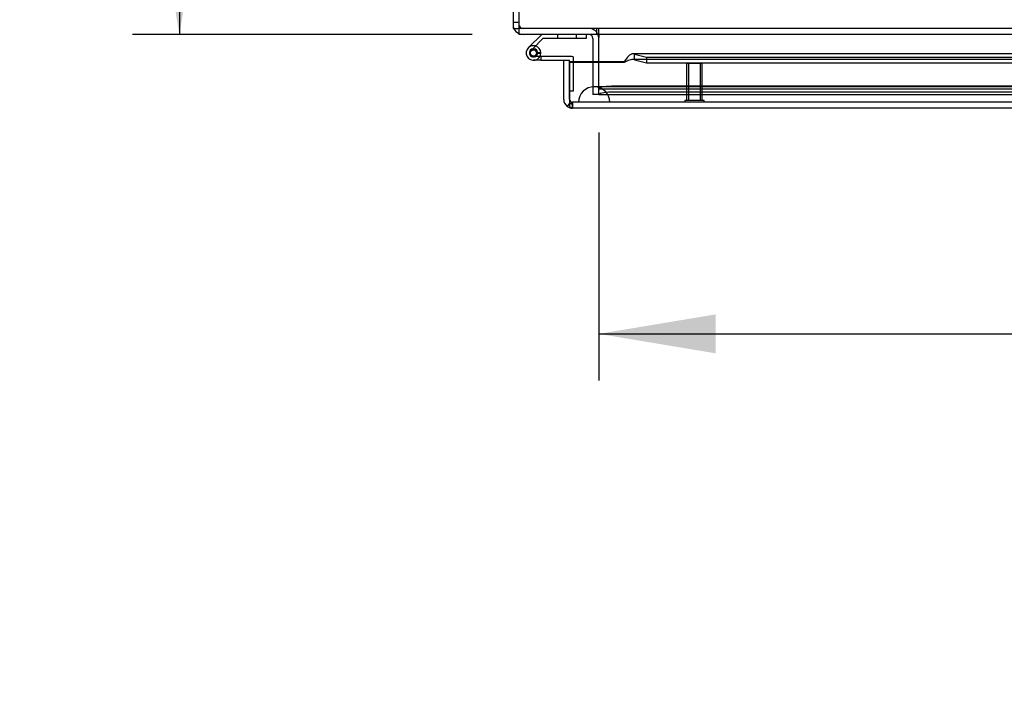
# Model space of a CAD drawing. Header units: inches. Extents: x 1 to 299, y -2 to 199.
# Tile 44 of 68: x 55 to 71, y 157 to 167. Entities that reach past the tile are written whole.
import ezdxf
from ezdxf.enums import TextEntityAlignment as Align
from ezdxf.lldxf.tags import DXFTag

# ---------------------------------------------------------------- set-up
doc = ezdxf.new("R2010")
doc.units = ezdxf.units.IN
doc.header["$MEASUREMENT"] = 0
for name, color, linetype in [('COM53933-2', 7, 'Continuous'), ('COM53955-2', 7, 'Continuous'), ('COM54746-60', 7, 'Continuous'), ('COM70220', 7, 'Continuous'), ('COM71178-1', 7, 'Continuous'), ('COM71180-2', 7, 'Continuous'), ('Default', 7, 'Continuous'), ('STD26258', 7, 'Continuous')]:
    doc.layers.add(name, color=color, linetype=linetype)
doc.styles.add('SEACAD_Times_New_Roman', font='times.ttf')
tags = doc.linetypes.add('HIDDEN2', pattern=[0.1875, 0.125, -0.0625]).pattern_tags.tags
tags[6:7] = [DXFTag(74, 4), DXFTag(75, 0), DXFTag(340, '0'), DXFTag(46, 0.0), DXFTag(50, 0.0), DXFTag(44, 0.0), DXFTag(45, 0.0)]
tags[4:5] = [DXFTag(74, 4), DXFTag(75, 0), DXFTag(340, '0'), DXFTag(46, 0.0), DXFTag(50, 0.0), DXFTag(44, 0.0), DXFTag(45, 0.0)]
doc.dimstyles.new('HAMMOND_(STH_-_300x200)', dxfattribs={"dimtxt": 1.5, "dimasz": 1.875, "dimexe": 0.75, "dimexo": 0.75, "dimgap": 0.375, "dimtad": 0, "dimtih": 1, "dimtoh": 1, "dimzin": 0, "dimdsep": 46, "dimtxsty": 'SEACAD_Times_New_Roman', "dimblk1": '_SE_FILLED', "dimblk2": '_SE_FILLED', "dimsah": 1, "dimcen": 0.75, "dimadec": 0, "dimazin": 0, "dimtfac": 0.8, "dimtofl": 0, "dimtmove": 0, "dimatfit": 3, "dimfxl": 1, "dimtolj": 1, "dimtzin": 0, "dimarcsym": 0})

# ---------------------------------------------------------------- blocks, each defined once
blk = doc.blocks.new('SE6')
at = {"layer": 'COM53933-2', "color": 7, "linetype": 'Continuous'}
for p, q in [((63.067, 178.739), (63.067, 167.181)), ((63.067, 167.181), (63.067, 167.038)), ((93.937, 167.038), (63.067, 167.038)), ((64.347, 167.038), (64.347, 166.99)), ((64.347, 166.597), (64.347, 166.99))]:
    blk.add_line(p, q, dxfattribs=at)
at = {"layer": 'COM53933-2', "color": 7, "linetype": 'HIDDEN2'}
for p, q in [((93.937, 167.133), (63.067, 167.133)), ((64.317, 167.038), (64.317, 167.133)), ((64.347, 167.038), (64.347, 167.133)), ((64.347, 166.214), (64.347, 166.597)), ((64.347, 166.167), (64.347, 166.214)), ((91.407, 166.207), (64.597, 166.207)), ((64.347, 166.071), (64.347, 166.167)), ((64.347, 166.167), (64.348, 166.166)), ((64.347, 166.166), (91.657, 166.166)), ((64.348, 166.073), (64.347, 166.071)), ((64.347, 166.071), (64.347, 166.071)), ((64.347, 166.071), (91.657, 166.071)), ((91.407, 166.113), (64.597, 166.113))]:
    blk.add_line(p, q, dxfattribs=at)
for centre, major_axis, start_param, end_param in [((64.597, 166.163), (-0.25, 0), 4.712389, 6.211302), ((64.597, 166.07), (0.25, 0), 1.570796, 3.06971)]:
    blk.add_ellipse(centre, major_axis=major_axis, ratio=0.173648, start_param=start_param, end_param=end_param, dxfattribs=at)
at = {"layer": 'COM53955-2', "color": 7, "linetype": 'Continuous'}
for p, q in [((77.913, 166.728), (64.895, 166.728)), ((64.92, 166.631), (64.92, 166.723)), ((64.92, 166.723), (65.109, 166.674)), ((65.109, 166.674), (65.109, 166.582)), ((65.109, 166.674), (77.913, 166.674)), ((63.784, 166.623), (63.879, 166.623)), ((63.784, 165.996), (63.784, 166.623)), ((63.879, 165.996), (63.879, 166.623)), ((63.879, 166.589), (63.879, 166.597)), ((64.754, 166.597), (63.879, 166.597)), ((63.879, 166.589), (63.879, 166.585)), ((64.754, 166.589), (63.879, 166.589)), ((63.879, 166.585), (63.879, 165.996)), ((64.754, 166.589), (64.754, 166.597)), ((64.92, 166.631), (65.109, 166.582)), ((65.109, 166.582), (77.913, 166.582)), ((63.879, 165.933), (63.84, 165.883)), ((63.879, 165.996), (63.879, 165.883)), ((63.879, 165.996), (63.879, 165.933)), ((63.879, 165.996), (63.879, 165.996)), ((92.016, 165.853), (63.927, 165.853)), ((63.927, 165.853), (63.927, 165.853)), ((63.927, 165.853), (63.927, 165.853))]:
    blk.add_line(p, q, dxfattribs=at)
at = {"layer": 'COM53955-2', "color": 7, "linetype": 'HIDDEN2'}
for p, q in [((91.048, 166.633), (64.895, 166.633)), ((63.879, 165.996), (63.879, 165.996)), ((92.016, 165.948), (63.927, 165.948)), ((63.927, 165.948), (63.927, 165.853)), ((63.927, 165.853), (63.927, 165.948))]:
    blk.add_line(p, q, dxfattribs=at)
at = {"layer": 'COM53955-2', "color": 7, "linetype": 'Continuous'}
for start, end in [(180, 232.4348), (232.4348, 269.8442), (269.9238, 270)]:
    blk.add_arc((63.927, 165.996), 0.143, start, end, dxfattribs=at)
at = {"layer": 'COM53955-2', "color": 7, "linetype": 'HIDDEN2'}
for start, end in [(180, 269.7731), (180, 269.7731), (269.7731, 270)]:
    blk.add_arc((63.927, 165.996), 0.048, start, end, dxfattribs=at)
at = {"layer": 'COM53955-2', "color": 7, "linetype": 'Continuous'}
for points, knots in [([(64.92, 166.723), (64.906, 166.729), (64.892, 166.73), (64.865, 166.722), (64.851, 166.714), (64.823, 166.69), (64.809, 166.675), (64.782, 166.639), (64.768, 166.618), (64.754, 166.597)], [0, 0, 0, 0, 0.25, 0.25, 0.5, 0.5, 0.75, 0.75, 1, 1, 1, 1]), ([(64.92, 166.631), (64.906, 166.633), (64.892, 166.634), (64.865, 166.631), (64.851, 166.628), (64.823, 166.62), (64.809, 166.615), (64.782, 166.603), (64.768, 166.596), (64.754, 166.589)], [0, 0, 0, 0, 0.25, 0.25, 0.5, 0.5, 0.75, 0.75, 1, 1, 1, 1]), ([(63.879, 165.883), (63.887, 165.873), (63.895, 165.866), (63.907, 165.858), (63.911, 165.856), (63.919, 165.854), (63.923, 165.853), (63.927, 165.853)], [0, 0, 0, 0, 0.5, 0.5, 0.75, 0.75, 1, 1, 1, 1])]:
    blk.add_open_spline(points, degree=3, knots=knots, dxfattribs=at)
at = {"layer": 'COM53955-2', "color": 7, "linetype": 'HIDDEN2'}
for points, knots in [([(63.927, 165.853), (63.927, 165.861), (63.927, 165.869), (63.927, 165.876), (63.927, 165.885), (63.927, 165.893), (63.926, 165.901), (63.926, 165.903), (63.926, 165.906), (63.926, 165.908), (63.926, 165.91), (63.926, 165.911), (63.926, 165.913), (63.925, 165.914), (63.925, 165.916), (63.925, 165.917), (63.924, 165.918), (63.924, 165.918), (63.924, 165.919), (63.923, 165.919), (63.923, 165.92), (63.922, 165.92), (63.92, 165.921), (63.918, 165.922), (63.916, 165.922), (63.912, 165.923), (63.908, 165.924), (63.904, 165.925), (63.9, 165.926), (63.896, 165.927), (63.891, 165.928), (63.887, 165.93), (63.883, 165.932), (63.879, 165.933)], [0, 0, 0, 0, 0.177165, 0.177165, 0.177165, 0.361608, 0.361608, 0.361608, 0.415508, 0.415508, 0.415508, 0.453914, 0.453914, 0.453914, 0.48497, 0.48497, 0.48497, 0.503403, 0.503403, 0.503403, 0.521794, 0.521794, 0.521794, 0.589718, 0.589718, 0.589718, 0.722354, 0.722354, 0.722354, 0.860771, 0.860771, 0.860771, 1, 1, 1, 1]), ([(63.879, 165.933), (63.886, 165.93), (63.894, 165.927), (63.905, 165.924), (63.909, 165.924), (63.914, 165.923), (63.916, 165.922), (63.919, 165.921), (63.92, 165.921), (63.922, 165.92), (63.923, 165.92), (63.924, 165.918), (63.925, 165.917), (63.925, 165.914), (63.925, 165.913), (63.926, 165.909), (63.926, 165.906), (63.926, 165.897), (63.926, 165.892), (63.927, 165.875), (63.927, 165.864), (63.927, 165.853)], [0, 0, 0, 0, 0.25, 0.25, 0.375, 0.375, 0.4375, 0.4375, 0.46875, 0.46875, 0.5, 0.5, 0.53125, 0.53125, 0.5625, 0.5625, 0.625, 0.625, 0.75, 0.75, 1, 1, 1, 1])]:
    blk.add_open_spline(points, degree=3, knots=knots, dxfattribs=at)
at = {"layer": 'COM54746-60', "color": 7, "linetype": 'Continuous'}
for p, q in [((63.432, 167.038), (63.22, 166.826)), ((64.151, 166.976), (64.151, 167.038)), ((63.284, 166.802), (63.457, 166.976)), ((63.457, 166.976), (64.151, 166.976)), ((63.237, 166.753), (63.237, 166.728)), ((63.312, 166.803), (63.287, 166.803)), ((63.287, 166.678), (63.312, 166.678)), ((63.362, 166.728), (63.362, 166.753)), ((63.416, 166.74), (63.362, 166.74)), ((63.416, 166.685), (63.402, 166.685)), ((63.916, 166.685), (63.416, 166.685)), ((63.416, 166.685), (63.416, 166.623)), ((63.416, 166.623), (63.299, 166.623)), ((63.416, 166.623), (63.784, 166.623)), ((63.941, 166.597), (63.941, 166.66)), ((63.879, 166.135), (63.879, 166.135))]:
    blk.add_line(p, q, dxfattribs=at)
at = {"layer": 'COM54746-60', "color": 7, "linetype": 'HIDDEN2'}
for p, q in [((63.686, 167.038), (63.686, 166.976)), ((63.99, 166.976), (63.99, 167.038)), ((63.263, 166.781), (63.284, 166.802)), ((63.402, 166.685), (63.299, 166.685)), ((63.362, 166.74), (63.354, 166.74)), ((63.354, 166.735), (63.416, 166.729)), ((63.941, 166.135), (63.941, 166.597)), ((63.879, 166.135), (63.941, 166.135))]:
    blk.add_line(p, q, dxfattribs=at)
blk.add_circle((63.299, 166.74), 0.05, dxfattribs=at)
for radius, start, end in [(0.117, 72.9726, 132.392), (0.117, 72.9726, 132.392), (0.055, 131.1959, 0), (0.055, 0, 131.1959)]:
    blk.add_arc((63.299, 166.74), radius, start, end, dxfattribs=at)
at = {"layer": 'COM54746-60', "color": 7, "linetype": 'Continuous'}
for centre, radius, start, end in [((63.299, 166.74), 0.117, 0, 72.9726), ((63.299, 166.74), 0.117, 132.392, 0), ((63.287, 166.753), 0.05, 90, 180), ((63.287, 166.728), 0.05, 180, 270), ((63.312, 166.753), 0.05, 0, 90), ((63.312, 166.728), 0.05, 270, 0), ((63.916, 166.66), 0.025, 0, 90)]:
    blk.add_arc(centre, radius, start, end, dxfattribs=at)
at = {"layer": 'COM70220', "color": 7, "linetype": 'HIDDEN2'}
for p, q in [((64.522, 166.198), (64.272, 166.198)), ((91.422, 166.198), (64.522, 166.198)), ((64.272, 165.952), (64.023, 165.95)), ((64.522, 165.95), (64.023, 165.95)), ((64.023, 165.95), (64.023, 165.949)), ((64.522, 165.949), (64.023, 165.949)), ((64.522, 165.952), (64.272, 165.952)), ((64.521, 165.95), (64.272, 165.952)), ((64.521, 165.949), (64.521, 165.95)), ((91.422, 165.952), (64.522, 165.952)), ((91.422, 165.95), (64.522, 165.95)), ((91.422, 165.949), (64.522, 165.949))]:
    blk.add_line(p, q, dxfattribs=at)
blk.add_arc((64.272, 165.948), 0.25, 0, 180, dxfattribs=at)
at = {"layer": 'COM71178-1', "color": 7, "linetype": 'Continuous'}
for p, q in [((62.972, 178.744), (62.972, 167.133)), ((62.972, 167.133), (63.067, 167.133)), ((64.252, 166.973), (64.252, 166.597))]:
    blk.add_line(p, q, dxfattribs=at)
at = {"layer": 'COM71178-1', "color": 7, "linetype": 'HIDDEN2'}
for p, q in [((63.067, 167.228), (62.972, 167.228)), ((64.252, 166.597), (64.252, 166.071)), ((64.347, 166.071), (64.252, 166.071))]:
    blk.add_line(p, q, dxfattribs=at)
for centre, radius, start, end in [((63.132, 167.198), 0.16, 180, 203.9695), ((63.132, 167.198), 0.065, 180, 270), ((63.132, 167.198), 0.16, 246.0305, 270), ((64.187, 166.973), 0.16, 23.9695, 90)]:
    blk.add_arc(centre, radius, start, end, dxfattribs=at)
at = {"layer": 'COM71178-1', "color": 7, "linetype": 'Continuous'}
for centre, radius, start, end in [((63.132, 167.198), 0.16, 203.9695, 246.0305), ((64.187, 166.973), 0.065, 0, 90), ((64.187, 166.973), 0.16, 0, 23.9695)]:
    blk.add_arc(centre, radius, start, end, dxfattribs=at)
at = {"layer": 'COM71180-2', "color": 7, "linetype": 'HIDDEN2'}
blk.add_line((64.347, 166.071), (91.657, 166.071), dxfattribs=at)
at = {"layer": 'STD26258', "color": 7, "linetype": 'HIDDEN2'}
for p, q in [((66.004, 166.573), (65.754, 166.573)), ((65.754, 166.573), (65.754, 165.979)), ((65.785, 166.573), (65.785, 165.979)), ((65.973, 166.573), (65.973, 165.979)), ((66.004, 165.979), (66.004, 166.573)), ((66.035, 165.979), (65.723, 165.979)), ((65.723, 165.979), (65.723, 165.948)), ((66.035, 165.948), (66.035, 165.979))]:
    blk.add_line(p, q, dxfattribs=at)
blk = doc.blocks.new('DMBLK2845')
at = {"layer": 'Default', "linetype": 'Continuous'}
for points in [[(57.31, 189.223), (57.935, 189.223), (57.623, 191.098)], [(57.31, 168.913), (57.623, 167.038), (57.935, 168.913)]]:
    blk.add_hatch(color=7, dxfattribs=at).paths.add_polyline_path(points)
at = {"layer": 'Default', "color": 7, "linetype": 'Continuous'}
for p, q in [((62.382, 191.098), (56.873, 191.098)), ((57.623, 191.098), (57.623, 180.343)), ((57.623, 178.318), (57.623, 167.038)), ((62.317, 167.038), (56.873, 167.038))]:
    blk.add_line(p, q, dxfattribs=at)
at = {"layer": 'Default', "color": 7, "linetype": 'Continuous', "style": 'SEACAD_Times_New_Roman'}
blk.add_text('24.06', height=1.5, dxfattribs=at).set_placement((55.063, 179.818), align=Align.TOP_LEFT)
blk = doc.blocks.new('_SE_FILLED')
at = {"color": 0}
blk.add_line((0, 0), (-1, 0), dxfattribs=at)
blk.add_solid([(0, 0), (-1, -0.1665), (-1, 0.1665), (0, 0)], dxfattribs=at)
blk = doc.blocks.new('DMBLK2846')
at = {"layer": 'Default', "linetype": 'Continuous'}
for points in [[(66.222, 161.921), (66.222, 162.546), (64.347, 162.233)], [(89.782, 161.921), (91.657, 162.233), (89.782, 162.546)]]:
    blk.add_hatch(color=7, dxfattribs=at).paths.add_polyline_path(points)
at = {"layer": 'Default', "color": 7, "linetype": 'Continuous'}
for p, q in [((64.347, 165.464), (64.347, 161.483)), ((91.657, 165.464), (91.657, 161.483)), ((64.347, 162.233), (72.607, 162.233)), ((83.397, 162.233), (91.657, 162.233))]:
    blk.add_line(p, q, dxfattribs=at)
at = {"layer": 'Default', "color": 7, "linetype": 'Continuous', "style": 'SEACAD_Times_New_Roman'}
for s, p in [('27.31', (75.443, 162.983)), ('DOOR', (74.856, 160.733)), ('OPENING', (73.132, 158.483))]:
    blk.add_text(s, height=1.5, dxfattribs=at).set_placement(p, align=Align.TOP_LEFT)

msp = doc.modelspace()

# ---------------------------------------------------------------- block references
at = {"layer": 'Default'}
msp.add_blockref('SE6', (0, 0), dxfattribs=at)

# ---------------------------------------------------------------- dimensions: what is measured, and where the dimension line sits
at = {"layer": 'Default', "color": 7, "linetype": 'Continuous'}
for base, p1, p2, angle, text, picture, middle in [((57.623, 191.098), (63.132, 191.098), (63.067, 167.038), 269.8452, '\\A1;<>', 'DMBLK2845', (57.623, 179.068)), ((64.347, 162.233), (64.347, 166.214), (91.657, 166.214), 0, '\\A1;<>\\PDOOR\\XOPENING', 'DMBLK2846', (78.002, 162.233))]:
    dim = msp.add_linear_dim(base=base, p1=p1, p2=p2, angle=angle, text=text, dimstyle='HAMMOND_(STH_-_300x200)', dxfattribs=at)
    dim.commit()
    dim.dimension.update_dxf_attribs({"geometry": picture, "text_midpoint": middle, "dimtype": 161})

doc.saveas('drawing.dxf')
